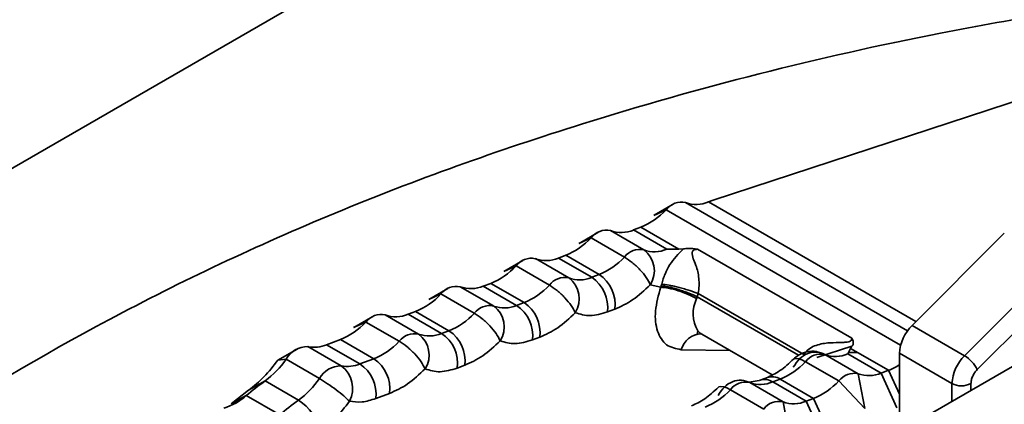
# Model space of a CAD drawing. Header units: millimetres. Extents: x 0 to 420, y 0 to 297.
# Tile 77 of 126: x 313.813 to 315.274, y 130.571 to 131.142. Entities that reach past the tile are written whole.
import ezdxf

# ---------------------------------------------------------------- set-up
doc = ezdxf.new("R2010")
doc.units = ezdxf.units.MM

msp = doc.modelspace()

# ---------------------------------------------------------------- linework, layer by layer
at = {"color": 7, "linetype": 'Continuous', "lineweight": 35}
for p, q in [((312.5249, 130.1846), (314.2411, 131.1753)), ((314.8422, 130.8741), (315.5739, 131.1139)), ((314.7824, 130.8679), (314.7543, 130.8516)), ((314.8422, 130.8741), (314.8351, 130.8715)), ((314.7541, 130.8515), (314.7722, 130.8599)), ((314.7346, 130.8339), (314.7236, 130.8298)), ((314.7911, 130.8013), (314.7346, 130.8339)), ((314.6427, 130.8099), (314.6608, 130.8182)), ((314.671, 130.8262), (314.6429, 130.81)), ((314.6608, 130.8182), (314.7103, 130.7896)), ((314.739, 130.8004), (314.6895, 130.8289)), ((314.7236, 130.8298), (314.7731, 130.8013)), ((315.2741, 130.825), (315.1371, 130.6883)), ((314.6232, 130.7923), (314.6122, 130.7882)), ((314.6232, 130.7923), (314.6727, 130.7637)), ((314.7911, 130.8013), (314.7731, 130.8013)), ((314.7978, 130.8018), (314.7911, 130.8013)), ((314.8117, 130.8024), (314.8189, 130.8012)), ((315.0477, 130.6692), (314.8189, 130.8012)), ((314.5313, 130.7683), (314.5494, 130.7766)), ((314.5595, 130.7846), (314.5314, 130.7684)), ((314.5494, 130.7766), (314.5989, 130.748)), ((314.6276, 130.7587), (314.5781, 130.7873)), ((314.6122, 130.7882), (314.6617, 130.7596)), ((315.2149, 130.6434), (315.3519, 130.78)), ((314.6727, 130.7637), (314.6617, 130.7596)), ((314.5162, 130.7171), (314.4667, 130.7457)), ((314.5118, 130.7507), (314.5008, 130.7466)), ((314.5008, 130.7466), (314.5503, 130.718)), ((314.5118, 130.7507), (314.5613, 130.7221)), ((314.7487, 130.7487), (314.7641, 130.7449)), ((314.7641, 130.7449), (314.7649, 130.7471)), ((315.2339, 130.6227), (315.366, 130.7545)), ((314.4198, 130.7266), (314.438, 130.735)), ((314.4481, 130.743), (314.42, 130.7267)), ((314.438, 130.735), (314.4875, 130.7064)), ((314.8184, 130.7307), (314.8175, 130.728)), ((314.8199, 130.7356), (314.8184, 130.7307)), ((314.8199, 130.7356), (314.9764, 130.6453)), ((314.5613, 130.7221), (314.5503, 130.718)), ((314.3367, 130.7013), (314.3086, 130.6851)), ((314.4048, 130.6755), (314.3553, 130.704)), ((314.4004, 130.709), (314.3894, 130.7049)), ((314.3894, 130.7049), (314.4389, 130.6764)), ((314.4004, 130.709), (314.4499, 130.6805)), ((314.6851, 130.7083), (314.6961, 130.7124)), ((314.3084, 130.685), (314.3266, 130.6933)), ((314.3266, 130.6933), (314.3761, 130.6647)), ((315.2149, 130.6434), (315.1371, 130.6883)), ((314.4499, 130.6805), (314.4389, 130.6764)), ((314.8181, 130.6755), (314.8193, 130.6805)), ((314.8252, 130.6753), (314.9296, 130.615)), ((315.1327, 130.5391), (315.3731, 130.6779)), ((314.29, 130.6282), (314.2405, 130.6568)), ((314.2889, 130.6674), (314.2683, 130.6597)), ((314.2683, 130.6597), (314.3178, 130.6311)), ((314.2889, 130.6674), (314.3384, 130.6388)), ((314.5737, 130.6667), (314.5847, 130.6708)), ((315.048, 130.6574), (314.9958, 130.6406)), ((315.0458, 130.6543), (315.048, 130.6574)), ((315.0477, 130.6692), (315.0498, 130.6649)), ((314.2244, 130.6533), (314.1961, 130.637)), ((314.8671, 130.6511), (314.7946, 130.6523)), ((315.0572, 130.6167), (315.0077, 130.6452)), ((315.0418, 130.6462), (315.0458, 130.6543)), ((315.0418, 130.6462), (315.0913, 130.6176)), ((315.0567, 130.648), (315.0429, 130.6482)), ((315.0458, 130.6543), (315.1023, 130.6217)), ((315.1185, 130.6469), (315.1185, 130.5266)), ((315.1963, 130.602), (315.1185, 130.6469)), ((314.1961, 130.637), (314.2081, 130.638)), ((314.2081, 130.638), (314.2576, 130.6094)), ((314.3384, 130.6388), (314.3178, 130.6311)), ((314.4622, 130.625), (314.4732, 130.6291)), ((314.9612, 130.6384), (314.9606, 130.6379)), ((314.979, 130.6345), (315.0285, 130.606)), ((315.0669, 130.565), (315.0572, 130.6167)), ((315.0913, 130.6176), (315.1023, 130.6217)), ((315.0913, 130.6176), (315.1147, 130.5662)), ((315.1023, 130.6217), (315.1185, 130.5861)), ((314.177, 130.6059), (314.1525, 130.5921)), ((314.2265, 130.5774), (314.177, 130.6059)), ((314.9104, 130.6065), (314.8955, 130.6039)), ((314.9458, 130.575), (314.8963, 130.6036)), ((314.9115, 130.607), (314.9106, 130.6066)), ((314.9225, 130.6111), (314.9115, 130.607)), ((314.9304, 130.6045), (314.9414, 130.6086)), ((314.9304, 130.6045), (314.9799, 130.5759)), ((314.9414, 130.6086), (314.9909, 130.58)), ((315.0285, 130.606), (315.0669, 130.565)), ((314.1525, 130.5921), (314.1268, 130.5721)), ((314.1268, 130.5721), (314.1491, 130.5842)), ((314.1491, 130.5842), (314.1986, 130.5556)), ((314.3412, 130.5798), (314.3618, 130.5875)), ((314.8676, 130.5929), (314.9171, 130.5643)), ((314.9555, 130.5234), (314.9458, 130.575)), ((314.9799, 130.5759), (314.9909, 130.58)), ((314.9799, 130.5759), (315.0033, 130.5246)), ((314.9909, 130.58), (315.0143, 130.5287))]:
    msp.add_line(p, q, dxfattribs=at)
at = {"color": 8, "linetype": 'Continuous', "lineweight": 35}
for p, q in [((315.1304, 130.6804), (314.8009, 130.8706)), ((315.1427, 130.6939), (314.8351, 130.8715)), ((314.7722, 130.8599), (315.1202, 130.659)), ((314.8184, 130.7307), (314.9684, 130.6441)), ((315.1963, 130.5759), (315.1963, 130.602)), ((315.2246, 130.5922), (315.2246, 130.602))]:
    msp.add_line(p, q, dxfattribs=at)
at = {"color": 7, "linetype": 'Continuous', "lineweight": 35, "flags": 128}
msp.add_lwpolyline([(314.8194, 130.6804), (314.8228, 130.6769), (314.8252, 130.6753)], dxfattribs=at)
at = {"color": 8, "linetype": 'Continuous', "lineweight": 35, "flags": 128}
for points in [[(314.979, 130.6345), (314.9737, 130.6372), (314.969, 130.6389), (314.965, 130.6394), (314.962, 130.6389), (314.9612, 130.6384)], [(314.8676, 130.5929), (314.8623, 130.5956), (314.8576, 130.5973), (314.8536, 130.5978), (314.8506, 130.5972), (314.8498, 130.5968)]]:
    msp.add_lwpolyline(points, dxfattribs=at)
at = {"color": 7, "linetype": 'Continuous', "lineweight": 35}
for centre, radius, start, end in [((314.7949, 130.843), 0.0282, 77.6149, 143.3639), ((314.8169, 130.9136), 0.0459, 249.6712, 293.3602), ((314.6942, 130.9329), 0.1069, 292.2115, 316.8836), ((314.5828, 130.8913), 0.1069, 292.2119, 316.8835), ((314.6835, 130.8014), 0.0282, 77.6155, 143.3632), ((314.7055, 130.8719), 0.0459, 249.67, 293.3611), ((314.6323, 130.8627), 0.1069, 292.2119, 316.8835), ((314.733, 130.7728), 0.0282, 77.6155, 143.3632), ((314.7549, 130.8434), 0.0459, 249.67, 293.3611), ((314.7161, 130.7693), 0.0386, 327.7335, 53.582), ((314.4714, 130.8496), 0.1069, 292.2116, 316.8838), ((314.572, 130.7597), 0.0282, 77.6154, 143.3632), ((314.594, 130.8303), 0.0459, 249.6706, 293.3608), ((314.6215, 130.7312), 0.0282, 77.6154, 143.3632), ((314.6435, 130.8017), 0.0459, 249.6706, 293.3608), ((314.6317, 130.715), 0.0538, 352.8688, 56.0962), ((314.6427, 130.7191), 0.0538, 352.8684, 56.0968), ((314.4606, 130.7181), 0.0282, 77.6143, 143.3642), ((314.4826, 130.7887), 0.0459, 249.6713, 293.3601), ((314.5209, 130.8211), 0.1069, 292.2116, 316.8838), ((314.6047, 130.7277), 0.0386, 327.7337, 53.582), ((314.7179, 130.7627), 0.0495, 341.5716, 344.5635), ((314.36, 130.808), 0.1069, 292.2116, 316.8836), ((314.5101, 130.6895), 0.0282, 77.6143, 143.3642), ((314.5321, 130.7601), 0.0459, 249.6713, 293.3601), ((314.4933, 130.686), 0.0386, 327.7333, 53.5827), ((314.5203, 130.6734), 0.0538, 352.8689, 56.0966), ((314.5313, 130.6775), 0.0538, 352.8687, 56.0964), ((314.3492, 130.6765), 0.0282, 77.6156, 143.3632), ((314.3712, 130.747), 0.0459, 249.6698, 293.3611), ((314.4095, 130.7794), 0.1069, 292.2116, 316.8836), ((314.2485, 130.7664), 0.1069, 292.2119, 316.8835), ((315.181, 130.6437), 0.0625, 134.5192, 177.107), ((314.3987, 130.6479), 0.0282, 77.6156, 143.3632), ((314.4207, 130.7185), 0.0459, 249.6698, 293.3611), ((314.3818, 130.6444), 0.0386, 327.7339, 53.5815), ((314.4089, 130.6317), 0.0538, 352.8689, 56.0965), ((314.4199, 130.6358), 0.0538, 352.8686, 56.0962), ((314.8254, 130.6441), 0.0319, 92.2863, 165.0327), ((314.24, 130.6205), 0.0363, 89.2419, 151.1585), ((314.2495, 130.7056), 0.0497, 259.5287, 292.3092), ((314.298, 130.7378), 0.1069, 292.2119, 316.8835), ((315.0017, 130.6177), 0.0282, 77.6155, 143.3632), ((315.0236, 130.6882), 0.0459, 249.67, 293.3611), ((315.2588, 130.5988), 0.0625, 134.5192, 177.107), ((315.1904, 130.6019), 0.0482, 25.5536, 59.4311), ((314.0901, 130.7215), 0.1446, 306.9421, 324.7253), ((314.2895, 130.5919), 0.0363, 89.2419, 151.1585), ((314.299, 130.6771), 0.0497, 259.5287, 292.3092), ((314.2655, 130.5949), 0.0414, 332.5005, 53.7195), ((314.2878, 130.5865), 0.0538, 352.8689, 56.0965), ((314.3084, 130.5942), 0.0538, 352.8689, 56.0966), ((314.901, 130.7076), 0.1069, 292.2119, 316.8835), ((315.0713, 130.7027), 0.0868, 290.9423, 302.96), ((315.0512, 130.5891), 0.0282, 77.6155, 143.3632), ((315.0731, 130.6597), 0.0459, 249.67, 293.3611), ((314.5304, 130.1246), 0.5972, 126.2887, 129.6844), ((314.1396, 130.693), 0.1446, 306.9421, 324.7253), ((314.8902, 130.5761), 0.0282, 77.6146, 143.3637), ((314.9122, 130.6466), 0.0459, 249.6715, 293.3604), ((314.9505, 130.679), 0.1069, 292.2119, 316.8835), ((315.2104, 130.6293), 0.0307, 242.6119, 297.3875), ((314.0899, 130.6523), 0.0903, 286.5807, 310.9813), ((314.7896, 130.666), 0.1069, 292.2115, 316.8839), ((314.5799, 130.096), 0.5972, 126.2887, 129.6844), ((314.1896, 130.5176), 0.0702, 10.8702, 58.32), ((314.9397, 130.5475), 0.0282, 77.6146, 143.3637), ((314.9617, 130.618), 0.0459, 249.6715, 293.3604)]:
    msp.add_arc(centre, radius, start, end, dxfattribs=at)
at = {"color": 8, "linetype": 'Continuous', "lineweight": 35}
for centre, radius, start, end in [((314.8623, 130.7059), 0.05, 153.703, 210.7206), ((314.9184, 130.5862), 0.0219, 56.7236, 108.4041), ((314.9294, 130.5903), 0.0219, 56.7201, 108.407)]:
    msp.add_arc(centre, radius, start, end, dxfattribs=at)
at = {"color": 7, "linetype": 'Continuous', "lineweight": 35}
for points, knots in [([(315.5156, 131.1795), (315.403, 131.1614), (315.1056, 131.1137), (314.6905, 131.008), (314.2803, 130.8613), (313.8455, 130.6562), (313.3621, 130.3393), (313.0793, 130.0074), (312.9357, 129.8388)], [0, 0, 0, 0, 0.106327, 0.280777, 0.408303, 0.532239, 0.762451, 1, 1, 1, 1]), ([(314.7487, 130.7487), (314.747, 130.7522), (314.7435, 130.7591), (314.7336, 130.771), (314.7219, 130.7821), (314.7142, 130.7871), (314.7103, 130.7896)], [0, 0, 0, 0, 0.250001, 0.499985, 0.749969, 1, 1, 1, 1]), ([(314.7656, 130.7495), (314.7659, 130.7508), (314.7666, 130.7534), (314.7682, 130.7586), (314.7719, 130.7683), (314.7798, 130.7833), (314.7906, 130.7944), (314.7978, 130.8018)], [0, 0, 0, 0, 0.049094, 0.098379, 0.203301, 0.462778, 1, 1, 1, 1]), ([(314.8117, 130.8024), (314.8094, 130.8025), (314.8047, 130.8027), (314.8002, 130.8021), (314.7978, 130.8018)], [0, 0, 0, 0, 0.477255, 1, 1, 1, 1]), ([(314.8189, 130.8012), (314.8182, 130.8012), (314.8167, 130.8012), (314.8148, 130.8008), (314.8132, 130.8002), (314.812, 130.7992), (314.8113, 130.7981), (314.8098, 130.7909), (314.8169, 130.7787), (314.8208, 130.762), (314.8213, 130.7472), (314.8204, 130.7395), (314.8199, 130.7356)], [0, 0, 0, 0, 0.0268531, 0.0498446, 0.0703406, 0.0902317, 0.1090256, 0.1315324, 0.4513907, 0.7311639, 0.8643088, 1, 1, 1, 1]), ([(314.6373, 130.707), (314.6356, 130.7105), (314.6321, 130.7175), (314.6222, 130.7294), (314.6105, 130.7405), (314.6028, 130.7455), (314.5989, 130.748)], [0, 0, 0, 0, 0.250001, 0.499986, 0.74997, 1, 1, 1, 1]), ([(314.6961, 130.7124), (314.705, 130.7164), (314.7229, 130.7245), (314.7401, 130.7406), (314.7487, 130.7487)], [0, 0, 0, 0, 0.500002, 1, 1, 1, 1]), ([(314.7946, 130.6523), (314.7868, 130.6538), (314.7713, 130.6569), (314.758, 130.6784), (314.7542, 130.7089), (314.7608, 130.7329), (314.7641, 130.7449)], [0, 0, 0, 0, 0.25, 0.5, 0.75, 1, 1, 1, 1]), ([(314.8175, 130.728), (314.8135, 130.7302), (314.8053, 130.7345), (314.7901, 130.74), (314.7753, 130.7439), (314.7679, 130.7446), (314.7641, 130.7449)], [0, 0, 0, 0, 0.250031, 0.500015, 0.750001, 1, 1, 1, 1]), ([(314.8184, 130.7307), (314.8144, 130.7325), (314.8083, 130.7353), (314.7985, 130.7389), (314.7907, 130.7414), (314.783, 130.7436), (314.7737, 130.7459), (314.7683, 130.7466), (314.7649, 130.7471)], [0, 0, 0, 0, 0.239506, 0.368418, 0.500047, 0.631678, 0.760571, 1, 1, 1, 1]), ([(314.8199, 130.7356), (314.8158, 130.7371), (314.8096, 130.7394), (314.7996, 130.7424), (314.7916, 130.7446), (314.7839, 130.7465), (314.7744, 130.7484), (314.7691, 130.7491), (314.7656, 130.7495)], [0, 0, 0, 0, 0.239441, 0.368327, 0.499986, 0.631607, 0.760525, 1, 1, 1, 1]), ([(314.5259, 130.6654), (314.5242, 130.6689), (314.5206, 130.6758), (314.5108, 130.6878), (314.4991, 130.6988), (314.4913, 130.7039), (314.4875, 130.7064)], [0, 0, 0, 0, 0.250002, 0.499987, 0.74997, 1, 1, 1, 1]), ([(314.5847, 130.6708), (314.5936, 130.6748), (314.6115, 130.6829), (314.6287, 130.699), (314.6373, 130.707)], [0, 0, 0, 0, 0.5, 1, 1, 1, 1]), ([(314.6373, 130.707), (314.6445, 130.7049), (314.6588, 130.7006), (314.6763, 130.7057), (314.6851, 130.7083)], [0, 0, 0, 0, 0.5000001, 1, 1, 1, 1]), ([(314.4145, 130.6238), (314.4127, 130.6272), (314.4092, 130.6342), (314.3993, 130.6461), (314.3876, 130.6572), (314.3799, 130.6622), (314.3761, 130.6647)], [0, 0, 0, 0, 0.250001, 0.499984, 0.749969, 1, 1, 1, 1]), ([(314.4732, 130.6291), (314.4822, 130.6332), (314.5001, 130.6413), (314.5173, 130.6574), (314.5259, 130.6654)], [0, 0, 0, 0, 0.499998, 1, 1, 1, 1]), ([(314.5259, 130.6654), (314.5331, 130.6633), (314.5474, 130.6589), (314.5649, 130.6641), (314.5737, 130.6667)], [0, 0, 0, 0, 0.499999, 1, 1, 1, 1]), ([(314.9764, 130.6453), (314.9786, 130.648), (314.9831, 130.6532), (314.9954, 130.6598), (315.0068, 130.6619), (315.0203, 130.6628), (315.0291, 130.6628), (315.0381, 130.6633), (315.0421, 130.6636), (315.0442, 130.6642), (315.0453, 130.6647), (315.0462, 130.6653), (315.0471, 130.6662), (315.0476, 130.6676), (315.0477, 130.6686), (315.0477, 130.6692)], [0, 0, 0, 0, 0.129418, 0.256715, 0.509826, 0.556468, 0.758931, 0.835597, 0.8808, 0.89698, 0.911633, 0.925502, 0.939449, 0.968367, 1, 1, 1, 1]), ([(315.048, 130.6574), (315.0487, 130.6586), (315.0503, 130.6609), (315.0499, 130.6636), (315.0498, 130.6649)], [0, 0, 0, 0, 0.522965, 1, 1, 1, 1]), ([(315.0046, 130.6461), (315.0015, 130.6474), (314.9941, 130.6506), (314.9811, 130.6498), (314.9691, 130.6453), (314.9632, 130.6401), (314.9607, 130.6379)], [0, 0, 0, 0, 0.20772, 0.506686, 0.792893, 1, 1, 1, 1]), ([(314.9609, 130.6262), (314.9637, 130.6306), (314.9694, 130.6394), (314.9821, 130.6473), (314.9958, 130.6501), (315.0037, 130.6469), (315.0077, 130.6452)], [0, 0, 0, 0, 0.250004, 0.499989, 0.750014, 1, 1, 1, 1]), ([(314.1961, 130.637), (314.1894, 130.6283), (314.1758, 130.6109), (314.1603, 130.5984), (314.1525, 130.5921)], [0, 0, 0, 0, 0.499998, 1, 1, 1, 1]), ([(314.9612, 130.6384), (314.9545, 130.6321), (314.9413, 130.6197), (314.9279, 130.6136), (314.9213, 130.6106)], [0, 0, 0, 0, 0.504026, 1, 1, 1, 1]), ([(314.3618, 130.5875), (314.3708, 130.5915), (314.3887, 130.5996), (314.4059, 130.6157), (314.4145, 130.6238)], [0, 0, 0, 0, 0.500001, 1, 1, 1, 1]), ([(314.4145, 130.6238), (314.4217, 130.6216), (314.436, 130.6173), (314.4535, 130.6225), (314.4622, 130.625)], [0, 0, 0, 0, 0.499999, 1, 1, 1, 1]), ([(315.2246, 130.602), (315.2247, 130.6037), (315.225, 130.6072), (315.227, 130.6128), (315.2299, 130.6183), (315.2326, 130.6212), (315.2339, 130.6227)], [0, 0, 0, 0, 0.247895, 0.499801, 0.749084, 1, 1, 1, 1]), ([(314.3022, 130.5758), (314.2996, 130.5783), (314.2945, 130.5833), (314.2826, 130.5928), (314.2695, 130.6022), (314.2616, 130.607), (314.2576, 130.6094)], [0, 0, 0, 0, 0.25, 0.499984, 0.749969, 1, 1, 1, 1]), ([(314.8495, 130.5846), (314.8523, 130.589), (314.858, 130.5977), (314.8707, 130.6057), (314.8843, 130.6084), (314.8923, 130.6052), (314.8963, 130.6036)], [0, 0, 0, 0, 0.25, 0.499988, 0.750014, 1, 1, 1, 1]), ([(314.8497, 130.5967), (314.843, 130.5904), (314.8298, 130.578), (314.8165, 130.572), (314.8099, 130.569)], [0, 0, 0, 0, 0.504036, 1, 1, 1, 1]), ([(314.2586, 130.5309), (314.2664, 130.5371), (314.2819, 130.5496), (314.2954, 130.567), (314.3022, 130.5758)], [0, 0, 0, 0, 0.500002, 1, 1, 1, 1]), ([(314.3022, 130.5758), (314.3082, 130.575), (314.3204, 130.5733), (314.3343, 130.5777), (314.3412, 130.5798)], [0, 0, 0, 0, 0.499998, 1, 1, 1, 1])]:
    msp.add_open_spline(points, degree=3, knots=knots, dxfattribs=at)

doc.saveas('drawing.dxf')
